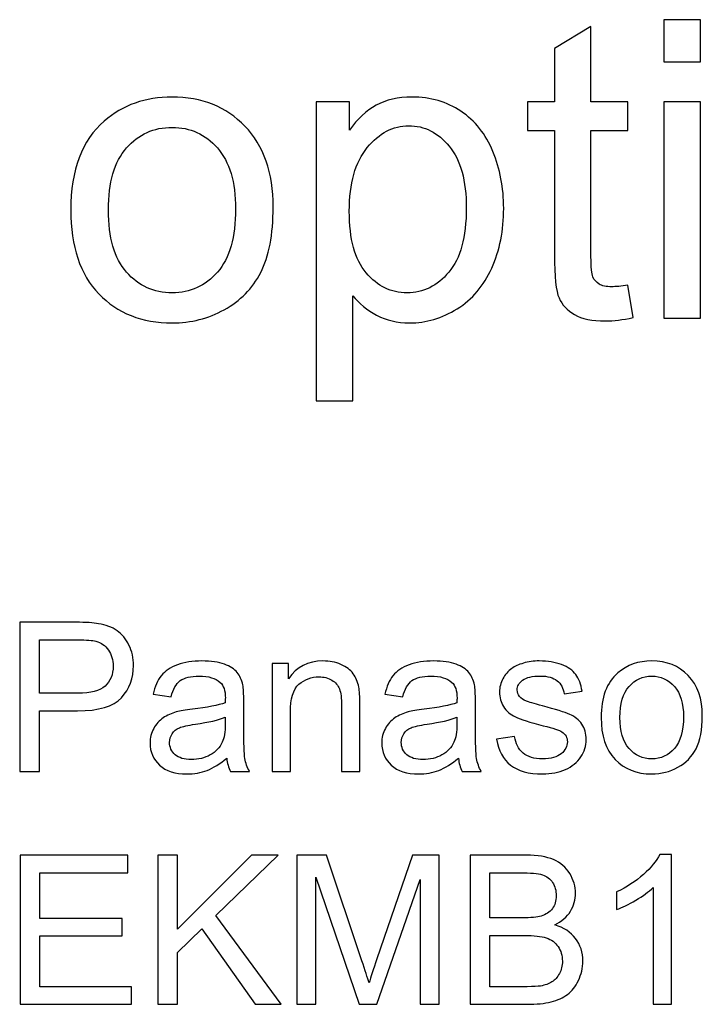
# Model space of a CAD drawing. Header units: inches. Extents: x -3.1 to 14.9, y -9.8 to 5.5.
# Tile 42 of 56: x 10.199 to 10.745, y 3.364 to 4.151. Entities that reach past the tile are written whole.
import ezdxf

# ---------------------------------------------------------------- set-up
doc = ezdxf.new("R2010")
doc.units = ezdxf.units.IN
doc.header["$MEASUREMENT"] = 0
doc.layers.add('Layer 1', color=7, linetype='Continuous')

msp = doc.modelspace()

# ---------------------------------------------------------------- linework, layer by layer
at = {"layer": 'Layer 1', "color": 250}
for points, knots in [([(10.71398, 4.11728), (10.71398, 4.11728), (10.71398, 4.151), (10.71398, 4.151), (10.71398, 4.151), (10.71398, 4.151), (10.74331, 4.151), (10.74331, 4.151), (10.74331, 4.151), (10.74331, 4.151), (10.74331, 4.11728), (10.74331, 4.11728), (10.74331, 4.11728), (10.74331, 4.11728), (10.71398, 4.11728), (10.71398, 4.11728)], [0, 0, 0, 0, 0.2, 0.2, 0.2, 0.2, 0.4, 0.4, 0.4, 0.4, 0.6, 0.6, 0.6, 0.6, 1, 1, 1, 1]), ([(10.6852, 3.93861), (10.6852, 3.93861), (10.68943, 3.91272), (10.68943, 3.91272), (10.68943, 3.91272), (10.6812, 3.911), (10.67381, 3.91011), (10.66731, 3.91011), (10.66731, 3.91011), (10.65665, 3.91011), (10.64843, 3.91178), (10.64254, 3.91517), (10.64254, 3.91517), (10.6367, 3.9185), (10.63259, 3.92294), (10.6302, 3.92844), (10.6302, 3.92844), (10.62781, 3.93389), (10.62659, 3.94544), (10.62659, 3.963), (10.62659, 3.963), (10.62659, 3.963), (10.62659, 4.06244), (10.62659, 4.06244), (10.62659, 4.06244), (10.62659, 4.06244), (10.60509, 4.06244), (10.60509, 4.06244), (10.60509, 4.06244), (10.60509, 4.06244), (10.60509, 4.08522), (10.60509, 4.08522), (10.60509, 4.08522), (10.60509, 4.08522), (10.62659, 4.08522), (10.62659, 4.08522), (10.62659, 4.08522), (10.62659, 4.08522), (10.62659, 4.12806), (10.62659, 4.12806), (10.62659, 4.12806), (10.62659, 4.12806), (10.65576, 4.14561), (10.65576, 4.14561), (10.65576, 4.14561), (10.65576, 4.14561), (10.65576, 4.08522), (10.65576, 4.08522), (10.65576, 4.08522), (10.65576, 4.08522), (10.6852, 4.08522), (10.6852, 4.08522), (10.6852, 4.08522), (10.6852, 4.08522), (10.6852, 4.06244), (10.6852, 4.06244), (10.6852, 4.06244), (10.6852, 4.06244), (10.65576, 4.06244), (10.65576, 4.06244), (10.65576, 4.06244), (10.65576, 4.06244), (10.65576, 3.96139), (10.65576, 3.96139), (10.65576, 3.96139), (10.65576, 3.953), (10.65626, 3.94767), (10.65726, 3.94528), (10.65726, 3.94528), (10.65831, 3.94289), (10.65998, 3.941), (10.66231, 3.93955), (10.66231, 3.93955), (10.66465, 3.93817), (10.66798, 3.93744), (10.67231, 3.93744), (10.67231, 3.93744), (10.67559, 3.93744), (10.67987, 3.93783), (10.6852, 3.93861)], [0, 0, 0, 0, 0.047619, 0.047619, 0.047619, 0.047619, 0.095238, 0.095238, 0.095238, 0.095238, 0.142857, 0.142857, 0.142857, 0.142857, 0.190476, 0.190476, 0.190476, 0.190476, 0.238095, 0.238095, 0.238095, 0.238095, 0.285714, 0.285714, 0.285714, 0.285714, 0.333333, 0.333333, 0.333333, 0.333333, 0.380952, 0.380952, 0.380952, 0.380952, 0.428571, 0.428571, 0.428571, 0.428571, 0.47619, 0.47619, 0.47619, 0.47619, 0.52381, 0.52381, 0.52381, 0.52381, 0.571429, 0.571429, 0.571429, 0.571429, 0.619048, 0.619048, 0.619048, 0.619048, 0.666667, 0.666667, 0.666667, 0.666667, 0.714286, 0.714286, 0.714286, 0.714286, 0.761905, 0.761905, 0.761905, 0.761905, 0.809524, 0.809524, 0.809524, 0.809524, 0.857143, 0.857143, 0.857143, 0.857143, 0.904762, 0.904762, 0.904762, 0.904762, 1, 1, 1, 1]), ([(10.23954, 3.99883), (10.23954, 4.03083), (10.24843, 4.05455), (10.26626, 4.06994), (10.26626, 4.06994), (10.28109, 4.08272), (10.2992, 4.08917), (10.32059, 4.08917), (10.32059, 4.08917), (10.34437, 4.08917), (10.36381, 4.08139), (10.37887, 4.06578), (10.37887, 4.06578), (10.39398, 4.05022), (10.40148, 4.02872), (10.40148, 4.00128), (10.40148, 4.00128), (10.40148, 3.979), (10.39815, 3.9615), (10.39148, 3.94878), (10.39148, 3.94878), (10.38481, 3.936), (10.37509, 3.92611), (10.36237, 3.91905), (10.36237, 3.91905), (10.34959, 3.912), (10.3357, 3.9085), (10.32059, 3.9085), (10.32059, 3.9085), (10.29643, 3.9085), (10.27687, 3.91622), (10.26193, 3.93178), (10.26193, 3.93178), (10.24698, 3.94728), (10.23954, 3.96961), (10.23954, 3.99883)], [0, 0, 0, 0, 0.1, 0.1, 0.1, 0.1, 0.2, 0.2, 0.2, 0.2, 0.3, 0.3, 0.3, 0.3, 0.4, 0.4, 0.4, 0.4, 0.5, 0.5, 0.5, 0.5, 0.6, 0.6, 0.6, 0.6, 0.7, 0.7, 0.7, 0.7, 0.8, 0.8, 0.8, 0.8, 1, 1, 1, 1]), ([(10.43587, 3.84616), (10.43587, 3.84616), (10.43587, 4.08522), (10.43587, 4.08522), (10.43587, 4.08522), (10.43587, 4.08522), (10.46254, 4.08522), (10.46254, 4.08522), (10.46254, 4.08522), (10.46254, 4.08522), (10.46254, 4.06278), (10.46254, 4.06278), (10.46254, 4.06278), (10.46881, 4.07155), (10.47593, 4.07817), (10.48387, 4.08256), (10.48387, 4.08256), (10.49176, 4.08694), (10.50137, 4.08917), (10.51265, 4.08917), (10.51265, 4.08917), (10.52743, 4.08917), (10.54043, 4.08533), (10.5517, 4.07778), (10.5517, 4.07778), (10.56304, 4.07017), (10.57154, 4.05944), (10.57726, 4.04561), (10.57726, 4.04561), (10.58304, 4.03178), (10.58593, 4.01661), (10.58593, 4.00011), (10.58593, 4.00011), (10.58593, 3.98244), (10.58276, 3.9665), (10.57637, 3.95233), (10.57637, 3.95233), (10.57004, 3.93817), (10.56081, 3.92733), (10.5487, 3.91978), (10.5487, 3.91978), (10.53659, 3.91228), (10.52387, 3.9085), (10.51054, 3.9085), (10.51054, 3.9085), (10.50076, 3.9085), (10.49204, 3.91055), (10.48426, 3.91467), (10.48426, 3.91467), (10.47648, 3.91878), (10.47015, 3.924), (10.46515, 3.93028), (10.46515, 3.93028), (10.46515, 3.93028), (10.46515, 3.84616), (10.46515, 3.84616), (10.46515, 3.84616), (10.46515, 3.84616), (10.43587, 3.84616), (10.43587, 3.84616)], [0, 0, 0, 0, 0.0625, 0.0625, 0.0625, 0.0625, 0.125, 0.125, 0.125, 0.125, 0.1875, 0.1875, 0.1875, 0.1875, 0.25, 0.25, 0.25, 0.25, 0.3125, 0.3125, 0.3125, 0.3125, 0.375, 0.375, 0.375, 0.375, 0.4375, 0.4375, 0.4375, 0.4375, 0.5, 0.5, 0.5, 0.5, 0.5625, 0.5625, 0.5625, 0.5625, 0.625, 0.625, 0.625, 0.625, 0.6875, 0.6875, 0.6875, 0.6875, 0.75, 0.75, 0.75, 0.75, 0.8125, 0.8125, 0.8125, 0.8125, 0.875, 0.875, 0.875, 0.875, 1, 1, 1, 1]), ([(10.71398, 3.91239), (10.71398, 3.91239), (10.71398, 4.08522), (10.71398, 4.08522), (10.71398, 4.08522), (10.71398, 4.08522), (10.74331, 4.08522), (10.74331, 4.08522), (10.74331, 4.08522), (10.74331, 4.08522), (10.74331, 3.91239), (10.74331, 3.91239), (10.74331, 3.91239), (10.74331, 3.91239), (10.71398, 3.91239), (10.71398, 3.91239)], [0, 0, 0, 0, 0.2, 0.2, 0.2, 0.2, 0.4, 0.4, 0.4, 0.4, 0.6, 0.6, 0.6, 0.6, 1, 1, 1, 1]), ([(10.26965, 3.99883), (10.26965, 3.97667), (10.27448, 3.96011), (10.28415, 3.94911), (10.28415, 3.94911), (10.29381, 3.93805), (10.30598, 3.93255), (10.32059, 3.93255), (10.32059, 3.93255), (10.33515, 3.93255), (10.34726, 3.93811), (10.35693, 3.94917), (10.35693, 3.94917), (10.36654, 3.96022), (10.37137, 3.97711), (10.37137, 3.99978), (10.37137, 3.99978), (10.37137, 4.02117), (10.36654, 4.03739), (10.35681, 4.04839), (10.35681, 4.04839), (10.34709, 4.05939), (10.33504, 4.06489), (10.32059, 4.06489), (10.32059, 4.06489), (10.30598, 4.06489), (10.29381, 4.05939), (10.28415, 4.04844), (10.28415, 4.04844), (10.27448, 4.0375), (10.26965, 4.02094), (10.26965, 3.99883)], [0, 0, 0, 0, 0.111111, 0.111111, 0.111111, 0.111111, 0.222222, 0.222222, 0.222222, 0.222222, 0.333333, 0.333333, 0.333333, 0.333333, 0.444444, 0.444444, 0.444444, 0.444444, 0.555556, 0.555556, 0.555556, 0.555556, 0.666667, 0.666667, 0.666667, 0.666667, 0.777778, 0.777778, 0.777778, 0.777778, 1, 1, 1, 1]), ([(10.46237, 3.99783), (10.46237, 3.97561), (10.46687, 3.95917), (10.47587, 3.9485), (10.47587, 3.9485), (10.48487, 3.93789), (10.49581, 3.93255), (10.50859, 3.93255), (10.50859, 3.93255), (10.52159, 3.93255), (10.53276, 3.93805), (10.54204, 3.94911), (10.54204, 3.94911), (10.55131, 3.96011), (10.55598, 3.97717), (10.55598, 4.00028), (10.55598, 4.00028), (10.55598, 4.02233), (10.55143, 4.03878), (10.54237, 4.04978), (10.54237, 4.04978), (10.53331, 4.06072), (10.52248, 4.06622), (10.50993, 4.06622), (10.50993, 4.06622), (10.49743, 4.06622), (10.48637, 4.06039), (10.47676, 4.04872), (10.47676, 4.04872), (10.46715, 4.03705), (10.46237, 4.02005), (10.46237, 3.99783)], [0, 0, 0, 0, 0.111111, 0.111111, 0.111111, 0.111111, 0.222222, 0.222222, 0.222222, 0.222222, 0.333333, 0.333333, 0.333333, 0.333333, 0.444444, 0.444444, 0.444444, 0.444444, 0.555556, 0.555556, 0.555556, 0.555556, 0.666667, 0.666667, 0.666667, 0.666667, 0.777778, 0.777778, 0.777778, 0.777778, 1, 1, 1, 1]), ([(10.19863, 3.54979), (10.19863, 3.54979), (10.19863, 3.66909), (10.19863, 3.66909), (10.19863, 3.66909), (10.19863, 3.66909), (10.24363, 3.66909), (10.24363, 3.66909), (10.24363, 3.66909), (10.25155, 3.66909), (10.25761, 3.6687), (10.26177, 3.66795), (10.26177, 3.66795), (10.26763, 3.66698), (10.27255, 3.66512), (10.27652, 3.66237), (10.27652, 3.66237), (10.28046, 3.65965), (10.28366, 3.65579), (10.28607, 3.65087), (10.28607, 3.65087), (10.28849, 3.64593), (10.28969, 3.64051), (10.28969, 3.63459), (10.28969, 3.63459), (10.28969, 3.62445), (10.28646, 3.61584), (10.28002, 3.60881), (10.28002, 3.60881), (10.27355, 3.60181), (10.26188, 3.59829), (10.24502, 3.59829), (10.24502, 3.59829), (10.24502, 3.59829), (10.21441, 3.59829), (10.21441, 3.59829), (10.21441, 3.59829), (10.21441, 3.59829), (10.21441, 3.54979), (10.21441, 3.54979), (10.21441, 3.54979), (10.21441, 3.54979), (10.19863, 3.54979), (10.19863, 3.54979)], [0, 0, 0, 0, 0.083333, 0.083333, 0.083333, 0.083333, 0.166667, 0.166667, 0.166667, 0.166667, 0.25, 0.25, 0.25, 0.25, 0.333333, 0.333333, 0.333333, 0.333333, 0.416667, 0.416667, 0.416667, 0.416667, 0.5, 0.5, 0.5, 0.5, 0.583333, 0.583333, 0.583333, 0.583333, 0.666667, 0.666667, 0.666667, 0.666667, 0.75, 0.75, 0.75, 0.75, 0.833333, 0.833333, 0.833333, 0.833333, 1, 1, 1, 1]), ([(10.21441, 3.61237), (10.21441, 3.61237), (10.24527, 3.61237), (10.24527, 3.61237), (10.24527, 3.61237), (10.25546, 3.61237), (10.26272, 3.61426), (10.26699, 3.61806), (10.26699, 3.61806), (10.27127, 3.62187), (10.27341, 3.6272), (10.27341, 3.63409), (10.27341, 3.63409), (10.27341, 3.63909), (10.27216, 3.64337), (10.26963, 3.64693), (10.26963, 3.64693), (10.26711, 3.65048), (10.2638, 3.65281), (10.25966, 3.65395), (10.25966, 3.65395), (10.25699, 3.65465), (10.25211, 3.65501), (10.24494, 3.65501), (10.24494, 3.65501), (10.24494, 3.65501), (10.21441, 3.65501), (10.21441, 3.65501), (10.21441, 3.65501), (10.21441, 3.65501), (10.21441, 3.61237), (10.21441, 3.61237)], [0, 0, 0, 0, 0.111111, 0.111111, 0.111111, 0.111111, 0.222222, 0.222222, 0.222222, 0.222222, 0.333333, 0.333333, 0.333333, 0.333333, 0.444444, 0.444444, 0.444444, 0.444444, 0.555556, 0.555556, 0.555556, 0.555556, 0.666667, 0.666667, 0.666667, 0.666667, 0.777778, 0.777778, 0.777778, 0.777778, 1, 1, 1, 1]), ([(10.36433, 3.56045), (10.35888, 3.55584), (10.35366, 3.55259), (10.34866, 3.55068), (10.34866, 3.55068), (10.34363, 3.54879), (10.33824, 3.54784), (10.33249, 3.54784), (10.33249, 3.54784), (10.32299, 3.54784), (10.31572, 3.55015), (10.3106, 3.55479), (10.3106, 3.55479), (10.30552, 3.55943), (10.30296, 3.56537), (10.30296, 3.57257), (10.30296, 3.57257), (10.30296, 3.57681), (10.30391, 3.58068), (10.30585, 3.58418), (10.30585, 3.58418), (10.30777, 3.58768), (10.3103, 3.59048), (10.31341, 3.59259), (10.31341, 3.59259), (10.31655, 3.5947), (10.32005, 3.59631), (10.32396, 3.5974), (10.32396, 3.5974), (10.32683, 3.59815), (10.33116, 3.5989), (10.33696, 3.59959), (10.33696, 3.59959), (10.3488, 3.60101), (10.35752, 3.60268), (10.3631, 3.60465), (10.3631, 3.60465), (10.36316, 3.60665), (10.36319, 3.60793), (10.36319, 3.60845), (10.36319, 3.60845), (10.36319, 3.61443), (10.3618, 3.61865), (10.35902, 3.62106), (10.35902, 3.62106), (10.3553, 3.6244), (10.34971, 3.62604), (10.34235, 3.62604), (10.34235, 3.62604), (10.33546, 3.62604), (10.33038, 3.62484), (10.32707, 3.62243), (10.32707, 3.62243), (10.3238, 3.62001), (10.32138, 3.61573), (10.3198, 3.60959), (10.3198, 3.60959), (10.3198, 3.60959), (10.30549, 3.61156), (10.30549, 3.61156), (10.30549, 3.61156), (10.3068, 3.61768), (10.30894, 3.62265), (10.31191, 3.6264), (10.31191, 3.6264), (10.31488, 3.63018), (10.31922, 3.63309), (10.32485, 3.63512), (10.32485, 3.63512), (10.33049, 3.63715), (10.33702, 3.63818), (10.34446, 3.63818), (10.34446, 3.63818), (10.35185, 3.63818), (10.35783, 3.63729), (10.36244, 3.63556), (10.36244, 3.63556), (10.36705, 3.63381), (10.37044, 3.63165), (10.37263, 3.62901), (10.37263, 3.62901), (10.3748, 3.62637), (10.3763, 3.62306), (10.37719, 3.61904), (10.37719, 3.61904), (10.37766, 3.61654), (10.37791, 3.61204), (10.37791, 3.60554), (10.37791, 3.60554), (10.37791, 3.60554), (10.37791, 3.58601), (10.37791, 3.58601), (10.37791, 3.58601), (10.37791, 3.57237), (10.37821, 3.56376), (10.37885, 3.56018), (10.37885, 3.56018), (10.37946, 3.55657), (10.38071, 3.55309), (10.38255, 3.54979), (10.38255, 3.54979), (10.38255, 3.54979), (10.36724, 3.54979), (10.36724, 3.54979), (10.36724, 3.54979), (10.36574, 3.55281), (10.36474, 3.55637), (10.36433, 3.56045)], [0, 0, 0, 0, 0.035714, 0.035714, 0.035714, 0.035714, 0.071429, 0.071429, 0.071429, 0.071429, 0.107143, 0.107143, 0.107143, 0.107143, 0.142857, 0.142857, 0.142857, 0.142857, 0.178571, 0.178571, 0.178571, 0.178571, 0.214286, 0.214286, 0.214286, 0.214286, 0.25, 0.25, 0.25, 0.25, 0.285714, 0.285714, 0.285714, 0.285714, 0.321429, 0.321429, 0.321429, 0.321429, 0.357143, 0.357143, 0.357143, 0.357143, 0.392857, 0.392857, 0.392857, 0.392857, 0.428571, 0.428571, 0.428571, 0.428571, 0.464286, 0.464286, 0.464286, 0.464286, 0.5, 0.5, 0.5, 0.5, 0.535714, 0.535714, 0.535714, 0.535714, 0.571429, 0.571429, 0.571429, 0.571429, 0.607143, 0.607143, 0.607143, 0.607143, 0.642857, 0.642857, 0.642857, 0.642857, 0.678571, 0.678571, 0.678571, 0.678571, 0.714286, 0.714286, 0.714286, 0.714286, 0.75, 0.75, 0.75, 0.75, 0.785714, 0.785714, 0.785714, 0.785714, 0.821429, 0.821429, 0.821429, 0.821429, 0.857143, 0.857143, 0.857143, 0.857143, 0.892857, 0.892857, 0.892857, 0.892857, 0.928571, 0.928571, 0.928571, 0.928571, 1, 1, 1, 1]), ([(10.40063, 3.54979), (10.40063, 3.54979), (10.40063, 3.6362), (10.40063, 3.6362), (10.40063, 3.6362), (10.40063, 3.6362), (10.4138, 3.6362), (10.4138, 3.6362), (10.4138, 3.6362), (10.4138, 3.6362), (10.4138, 3.62393), (10.4138, 3.62393), (10.4138, 3.62393), (10.42016, 3.63343), (10.42932, 3.63818), (10.4413, 3.63818), (10.4413, 3.63818), (10.44652, 3.63818), (10.4513, 3.63723), (10.45566, 3.63537), (10.45566, 3.63537), (10.46005, 3.63348), (10.4633, 3.63104), (10.46546, 3.62798), (10.46546, 3.62798), (10.46766, 3.62495), (10.46916, 3.62134), (10.47005, 3.61718), (10.47005, 3.61718), (10.47057, 3.61445), (10.47085, 3.6097), (10.47085, 3.60293), (10.47085, 3.60293), (10.47085, 3.60293), (10.47085, 3.54979), (10.47085, 3.54979), (10.47085, 3.54979), (10.47085, 3.54979), (10.45619, 3.54979), (10.45619, 3.54979), (10.45619, 3.54979), (10.45619, 3.54979), (10.45619, 3.60237), (10.45619, 3.60237), (10.45619, 3.60237), (10.45619, 3.60831), (10.45563, 3.61279), (10.45449, 3.61576), (10.45449, 3.61576), (10.45335, 3.6187), (10.45132, 3.62106), (10.44843, 3.62281), (10.44843, 3.62281), (10.44552, 3.62459), (10.44213, 3.62548), (10.43821, 3.62548), (10.43821, 3.62548), (10.43196, 3.62548), (10.4266, 3.62348), (10.42205, 3.61954), (10.42205, 3.61954), (10.41752, 3.61556), (10.41527, 3.60806), (10.41527, 3.59698), (10.41527, 3.59698), (10.41527, 3.59698), (10.41527, 3.54979), (10.41527, 3.54979), (10.41527, 3.54979), (10.41527, 3.54979), (10.40063, 3.54979), (10.40063, 3.54979)], [0, 0, 0, 0, 0.052632, 0.052632, 0.052632, 0.052632, 0.105263, 0.105263, 0.105263, 0.105263, 0.157895, 0.157895, 0.157895, 0.157895, 0.210526, 0.210526, 0.210526, 0.210526, 0.263158, 0.263158, 0.263158, 0.263158, 0.315789, 0.315789, 0.315789, 0.315789, 0.368421, 0.368421, 0.368421, 0.368421, 0.421053, 0.421053, 0.421053, 0.421053, 0.473684, 0.473684, 0.473684, 0.473684, 0.526316, 0.526316, 0.526316, 0.526316, 0.578947, 0.578947, 0.578947, 0.578947, 0.631579, 0.631579, 0.631579, 0.631579, 0.684211, 0.684211, 0.684211, 0.684211, 0.736842, 0.736842, 0.736842, 0.736842, 0.789474, 0.789474, 0.789474, 0.789474, 0.842105, 0.842105, 0.842105, 0.842105, 0.894737, 0.894737, 0.894737, 0.894737, 1, 1, 1, 1]), ([(10.54971, 3.56045), (10.54427, 3.55584), (10.53904, 3.55259), (10.53404, 3.55068), (10.53404, 3.55068), (10.52902, 3.54879), (10.52363, 3.54784), (10.51788, 3.54784), (10.51788, 3.54784), (10.50838, 3.54784), (10.5011, 3.55015), (10.49599, 3.55479), (10.49599, 3.55479), (10.49091, 3.55943), (10.48835, 3.56537), (10.48835, 3.57257), (10.48835, 3.57257), (10.48835, 3.57681), (10.4893, 3.58068), (10.49124, 3.58418), (10.49124, 3.58418), (10.49316, 3.58768), (10.49569, 3.59048), (10.4988, 3.59259), (10.4988, 3.59259), (10.50193, 3.5947), (10.50543, 3.59631), (10.50935, 3.5974), (10.50935, 3.5974), (10.51221, 3.59815), (10.51654, 3.5989), (10.52235, 3.59959), (10.52235, 3.59959), (10.53419, 3.60101), (10.54291, 3.60268), (10.54849, 3.60465), (10.54849, 3.60465), (10.54854, 3.60665), (10.54857, 3.60793), (10.54857, 3.60845), (10.54857, 3.60845), (10.54857, 3.61443), (10.54719, 3.61865), (10.54441, 3.62106), (10.54441, 3.62106), (10.54069, 3.6244), (10.5351, 3.62604), (10.52774, 3.62604), (10.52774, 3.62604), (10.52085, 3.62604), (10.51577, 3.62484), (10.51246, 3.62243), (10.51246, 3.62243), (10.50919, 3.62001), (10.50677, 3.61573), (10.50519, 3.60959), (10.50519, 3.60959), (10.50519, 3.60959), (10.49088, 3.61156), (10.49088, 3.61156), (10.49088, 3.61156), (10.49219, 3.61768), (10.49432, 3.62265), (10.4973, 3.6264), (10.4973, 3.6264), (10.50027, 3.63018), (10.5046, 3.63309), (10.51024, 3.63512), (10.51024, 3.63512), (10.51588, 3.63715), (10.52241, 3.63818), (10.52985, 3.63818), (10.52985, 3.63818), (10.53724, 3.63818), (10.54321, 3.63729), (10.54782, 3.63556), (10.54782, 3.63556), (10.55243, 3.63381), (10.55582, 3.63165), (10.55802, 3.62901), (10.55802, 3.62901), (10.56019, 3.62637), (10.56169, 3.62306), (10.56257, 3.61904), (10.56257, 3.61904), (10.56304, 3.61654), (10.5633, 3.61204), (10.5633, 3.60554), (10.5633, 3.60554), (10.5633, 3.60554), (10.5633, 3.58601), (10.5633, 3.58601), (10.5633, 3.58601), (10.5633, 3.57237), (10.5636, 3.56376), (10.56424, 3.56018), (10.56424, 3.56018), (10.56485, 3.55657), (10.5661, 3.55309), (10.56793, 3.54979), (10.56793, 3.54979), (10.56793, 3.54979), (10.55263, 3.54979), (10.55263, 3.54979), (10.55263, 3.54979), (10.55113, 3.55281), (10.55013, 3.55637), (10.54971, 3.56045)], [0, 0, 0, 0, 0.035714, 0.035714, 0.035714, 0.035714, 0.071429, 0.071429, 0.071429, 0.071429, 0.107143, 0.107143, 0.107143, 0.107143, 0.142857, 0.142857, 0.142857, 0.142857, 0.178571, 0.178571, 0.178571, 0.178571, 0.214286, 0.214286, 0.214286, 0.214286, 0.25, 0.25, 0.25, 0.25, 0.285714, 0.285714, 0.285714, 0.285714, 0.321429, 0.321429, 0.321429, 0.321429, 0.357143, 0.357143, 0.357143, 0.357143, 0.392857, 0.392857, 0.392857, 0.392857, 0.428571, 0.428571, 0.428571, 0.428571, 0.464286, 0.464286, 0.464286, 0.464286, 0.5, 0.5, 0.5, 0.5, 0.535714, 0.535714, 0.535714, 0.535714, 0.571429, 0.571429, 0.571429, 0.571429, 0.607143, 0.607143, 0.607143, 0.607143, 0.642857, 0.642857, 0.642857, 0.642857, 0.678571, 0.678571, 0.678571, 0.678571, 0.714286, 0.714286, 0.714286, 0.714286, 0.75, 0.75, 0.75, 0.75, 0.785714, 0.785714, 0.785714, 0.785714, 0.821429, 0.821429, 0.821429, 0.821429, 0.857143, 0.857143, 0.857143, 0.857143, 0.892857, 0.892857, 0.892857, 0.892857, 0.928571, 0.928571, 0.928571, 0.928571, 1, 1, 1, 1]), ([(10.58015, 3.57559), (10.58015, 3.57559), (10.59463, 3.57787), (10.59463, 3.57787), (10.59463, 3.57787), (10.59543, 3.57207), (10.59771, 3.56762), (10.60143, 3.56451), (10.60143, 3.56451), (10.60513, 3.56143), (10.61032, 3.55987), (10.61702, 3.55987), (10.61702, 3.55987), (10.62374, 3.55987), (10.62874, 3.56126), (10.63199, 3.56398), (10.63199, 3.56398), (10.63524, 3.56673), (10.63688, 3.56995), (10.63688, 3.57362), (10.63688, 3.57362), (10.63688, 3.57695), (10.63543, 3.57954), (10.63254, 3.58145), (10.63254, 3.58145), (10.63054, 3.58276), (10.62554, 3.5844), (10.61757, 3.5864), (10.61757, 3.5864), (10.60685, 3.58912), (10.59938, 3.59145), (10.59524, 3.59345), (10.59524, 3.59345), (10.5911, 3.59543), (10.58793, 3.59818), (10.5858, 3.60168), (10.5858, 3.60168), (10.58365, 3.60518), (10.58257, 3.60904), (10.58257, 3.61326), (10.58257, 3.61326), (10.58257, 3.61712), (10.58346, 3.62068), (10.58524, 3.62395), (10.58524, 3.62395), (10.58699, 3.62726), (10.58941, 3.62998), (10.59243, 3.63215), (10.59243, 3.63215), (10.59471, 3.63381), (10.59782, 3.63526), (10.60174, 3.63643), (10.60174, 3.63643), (10.60568, 3.63759), (10.60991, 3.63818), (10.61441, 3.63818), (10.61441, 3.63818), (10.62118, 3.63818), (10.62713, 3.63718), (10.63226, 3.63523), (10.63226, 3.63523), (10.63741, 3.63329), (10.64118, 3.63065), (10.64363, 3.62731), (10.64363, 3.62731), (10.64607, 3.62395), (10.64774, 3.61951), (10.64865, 3.61393), (10.64865, 3.61393), (10.64865, 3.61393), (10.63435, 3.61195), (10.63435, 3.61195), (10.63435, 3.61195), (10.63368, 3.6164), (10.63179, 3.61987), (10.62868, 3.62237), (10.62868, 3.62237), (10.62557, 3.62487), (10.62115, 3.62612), (10.61546, 3.62612), (10.61546, 3.62612), (10.60874, 3.62612), (10.60393, 3.62501), (10.60107, 3.62279), (10.60107, 3.62279), (10.59818, 3.62056), (10.59674, 3.61795), (10.59674, 3.61498), (10.59674, 3.61498), (10.59674, 3.61306), (10.59735, 3.61137), (10.59854, 3.60984), (10.59854, 3.60984), (10.59974, 3.60826), (10.6016, 3.60698), (10.60415, 3.60593), (10.60415, 3.60593), (10.60563, 3.6054), (10.60993, 3.60415), (10.6171, 3.6022), (10.6171, 3.6022), (10.62746, 3.59943), (10.63468, 3.59718), (10.63876, 3.5954), (10.63876, 3.5954), (10.64288, 3.59365), (10.6461, 3.59106), (10.64843, 3.5877), (10.64843, 3.5877), (10.65076, 3.58434), (10.65193, 3.58018), (10.65193, 3.57518), (10.65193, 3.57518), (10.65193, 3.57029), (10.65049, 3.5657), (10.64765, 3.56137), (10.64765, 3.56137), (10.64479, 3.55707), (10.64068, 3.55373), (10.63532, 3.55137), (10.63532, 3.55137), (10.62996, 3.54901), (10.62388, 3.54784), (10.6171, 3.54784), (10.6171, 3.54784), (10.60585, 3.54784), (10.5973, 3.55018), (10.59141, 3.55484), (10.59141, 3.55484), (10.58552, 3.55951), (10.58176, 3.56643), (10.58015, 3.57559)], [0, 0, 0, 0, 0.029412, 0.029412, 0.029412, 0.029412, 0.058824, 0.058824, 0.058824, 0.058824, 0.088235, 0.088235, 0.088235, 0.088235, 0.117647, 0.117647, 0.117647, 0.117647, 0.147059, 0.147059, 0.147059, 0.147059, 0.176471, 0.176471, 0.176471, 0.176471, 0.205882, 0.205882, 0.205882, 0.205882, 0.235294, 0.235294, 0.235294, 0.235294, 0.264706, 0.264706, 0.264706, 0.264706, 0.294118, 0.294118, 0.294118, 0.294118, 0.323529, 0.323529, 0.323529, 0.323529, 0.352941, 0.352941, 0.352941, 0.352941, 0.382353, 0.382353, 0.382353, 0.382353, 0.411765, 0.411765, 0.411765, 0.411765, 0.441176, 0.441176, 0.441176, 0.441176, 0.470588, 0.470588, 0.470588, 0.470588, 0.5, 0.5, 0.5, 0.5, 0.529412, 0.529412, 0.529412, 0.529412, 0.558824, 0.558824, 0.558824, 0.558824, 0.588235, 0.588235, 0.588235, 0.588235, 0.617647, 0.617647, 0.617647, 0.617647, 0.647059, 0.647059, 0.647059, 0.647059, 0.676471, 0.676471, 0.676471, 0.676471, 0.705882, 0.705882, 0.705882, 0.705882, 0.735294, 0.735294, 0.735294, 0.735294, 0.764706, 0.764706, 0.764706, 0.764706, 0.794118, 0.794118, 0.794118, 0.794118, 0.823529, 0.823529, 0.823529, 0.823529, 0.852941, 0.852941, 0.852941, 0.852941, 0.882353, 0.882353, 0.882353, 0.882353, 0.911765, 0.911765, 0.911765, 0.911765, 0.941176, 0.941176, 0.941176, 0.941176, 1, 1, 1, 1]), ([(10.66388, 3.59301), (10.66388, 3.60901), (10.66832, 3.62087), (10.67724, 3.62856), (10.67724, 3.62856), (10.68466, 3.63495), (10.69371, 3.63818), (10.70441, 3.63818), (10.70441, 3.63818), (10.7163, 3.63818), (10.72602, 3.63429), (10.73354, 3.62648), (10.73354, 3.62648), (10.7411, 3.6187), (10.74485, 3.60795), (10.74485, 3.59423), (10.74485, 3.59423), (10.74485, 3.58309), (10.74318, 3.57434), (10.73985, 3.56798), (10.73985, 3.56798), (10.73652, 3.56159), (10.73165, 3.55665), (10.7253, 3.55312), (10.7253, 3.55312), (10.71891, 3.54959), (10.71196, 3.54784), (10.70441, 3.54784), (10.70441, 3.54784), (10.69232, 3.54784), (10.68254, 3.5517), (10.67507, 3.55948), (10.67507, 3.55948), (10.6676, 3.56723), (10.66388, 3.5784), (10.66388, 3.59301)], [0, 0, 0, 0, 0.1, 0.1, 0.1, 0.1, 0.2, 0.2, 0.2, 0.2, 0.3, 0.3, 0.3, 0.3, 0.4, 0.4, 0.4, 0.4, 0.5, 0.5, 0.5, 0.5, 0.6, 0.6, 0.6, 0.6, 0.7, 0.7, 0.7, 0.7, 0.8, 0.8, 0.8, 0.8, 1, 1, 1, 1]), ([(10.67893, 3.59301), (10.67893, 3.58193), (10.68135, 3.57365), (10.68619, 3.56815), (10.68619, 3.56815), (10.69102, 3.56262), (10.6971, 3.55987), (10.70441, 3.55987), (10.70441, 3.55987), (10.71169, 3.55987), (10.71774, 3.56265), (10.72257, 3.56818), (10.72257, 3.56818), (10.72738, 3.5737), (10.7298, 3.58215), (10.7298, 3.59348), (10.7298, 3.59348), (10.7298, 3.60418), (10.72738, 3.61229), (10.72252, 3.61779), (10.72252, 3.61779), (10.71765, 3.62329), (10.71163, 3.62604), (10.70441, 3.62604), (10.70441, 3.62604), (10.6971, 3.62604), (10.69102, 3.62329), (10.68619, 3.61781), (10.68619, 3.61781), (10.68135, 3.61234), (10.67893, 3.60406), (10.67893, 3.59301)], [0, 0, 0, 0, 0.111111, 0.111111, 0.111111, 0.111111, 0.222222, 0.222222, 0.222222, 0.222222, 0.333333, 0.333333, 0.333333, 0.333333, 0.444444, 0.444444, 0.444444, 0.444444, 0.555556, 0.555556, 0.555556, 0.555556, 0.666667, 0.666667, 0.666667, 0.666667, 0.777778, 0.777778, 0.777778, 0.777778, 1, 1, 1, 1]), ([(10.3631, 3.59318), (10.35777, 3.59098), (10.3498, 3.58915), (10.33919, 3.58762), (10.33919, 3.58762), (10.33316, 3.58676), (10.32888, 3.58579), (10.32641, 3.5847), (10.32641, 3.5847), (10.32391, 3.58362), (10.32196, 3.58204), (10.32063, 3.57993), (10.32063, 3.57993), (10.31927, 3.57784), (10.31857, 3.57554), (10.31857, 3.57298), (10.31857, 3.57298), (10.31857, 3.56907), (10.32007, 3.56581), (10.32302, 3.5632), (10.32302, 3.5632), (10.32596, 3.56062), (10.3303, 3.55931), (10.33599, 3.55931), (10.33599, 3.55931), (10.34163, 3.55931), (10.34666, 3.56054), (10.35105, 3.56301), (10.35105, 3.56301), (10.35544, 3.56548), (10.35869, 3.56887), (10.36074, 3.57315), (10.36074, 3.57315), (10.36233, 3.57645), (10.3631, 3.58134), (10.3631, 3.58779), (10.3631, 3.58779), (10.3631, 3.58779), (10.3631, 3.59318), (10.3631, 3.59318)], [0, 0, 0, 0, 0.090909, 0.090909, 0.090909, 0.090909, 0.181818, 0.181818, 0.181818, 0.181818, 0.272727, 0.272727, 0.272727, 0.272727, 0.363636, 0.363636, 0.363636, 0.363636, 0.454545, 0.454545, 0.454545, 0.454545, 0.545455, 0.545455, 0.545455, 0.545455, 0.636364, 0.636364, 0.636364, 0.636364, 0.727273, 0.727273, 0.727273, 0.727273, 0.818182, 0.818182, 0.818182, 0.818182, 1, 1, 1, 1]), ([(10.54849, 3.59318), (10.54316, 3.59098), (10.53519, 3.58915), (10.52457, 3.58762), (10.52457, 3.58762), (10.51854, 3.58676), (10.51427, 3.58579), (10.5118, 3.5847), (10.5118, 3.5847), (10.5093, 3.58362), (10.50735, 3.58204), (10.50602, 3.57993), (10.50602, 3.57993), (10.50466, 3.57784), (10.50396, 3.57554), (10.50396, 3.57298), (10.50396, 3.57298), (10.50396, 3.56907), (10.50546, 3.56581), (10.50841, 3.5632), (10.50841, 3.5632), (10.51135, 3.56062), (10.51569, 3.55931), (10.52138, 3.55931), (10.52138, 3.55931), (10.52702, 3.55931), (10.53204, 3.56054), (10.53643, 3.56301), (10.53643, 3.56301), (10.54082, 3.56548), (10.54407, 3.56887), (10.54613, 3.57315), (10.54613, 3.57315), (10.54771, 3.57645), (10.54849, 3.58134), (10.54849, 3.58779), (10.54849, 3.58779), (10.54849, 3.58779), (10.54849, 3.59318), (10.54849, 3.59318)], [0, 0, 0, 0, 0.090909, 0.090909, 0.090909, 0.090909, 0.181818, 0.181818, 0.181818, 0.181818, 0.272727, 0.272727, 0.272727, 0.272727, 0.363636, 0.363636, 0.363636, 0.363636, 0.454545, 0.454545, 0.454545, 0.454545, 0.545455, 0.545455, 0.545455, 0.545455, 0.636364, 0.636364, 0.636364, 0.636364, 0.727273, 0.727273, 0.727273, 0.727273, 0.818182, 0.818182, 0.818182, 0.818182, 1, 1, 1, 1]), ([(10.19896, 3.36359), (10.19896, 3.36359), (10.19896, 3.4829), (10.19896, 3.4829), (10.19896, 3.4829), (10.19896, 3.4829), (10.28522, 3.4829), (10.28522, 3.4829), (10.28522, 3.4829), (10.28522, 3.4829), (10.28522, 3.46881), (10.28522, 3.46881), (10.28522, 3.46881), (10.28522, 3.46881), (10.21474, 3.46881), (10.21474, 3.46881), (10.21474, 3.46881), (10.21474, 3.46881), (10.21474, 3.43229), (10.21474, 3.43229), (10.21474, 3.43229), (10.21474, 3.43229), (10.28074, 3.43229), (10.28074, 3.43229), (10.28074, 3.43229), (10.28074, 3.43229), (10.28074, 3.41829), (10.28074, 3.41829), (10.28074, 3.41829), (10.28074, 3.41829), (10.21474, 3.41829), (10.21474, 3.41829), (10.21474, 3.41829), (10.21474, 3.41829), (10.21474, 3.37768), (10.21474, 3.37768), (10.21474, 3.37768), (10.21474, 3.37768), (10.28799, 3.37768), (10.28799, 3.37768), (10.28799, 3.37768), (10.28799, 3.37768), (10.28799, 3.36359), (10.28799, 3.36359), (10.28799, 3.36359), (10.28799, 3.36359), (10.19896, 3.36359), (10.19896, 3.36359)], [0, 0, 0, 0, 0.076923, 0.076923, 0.076923, 0.076923, 0.153846, 0.153846, 0.153846, 0.153846, 0.230769, 0.230769, 0.230769, 0.230769, 0.307692, 0.307692, 0.307692, 0.307692, 0.384615, 0.384615, 0.384615, 0.384615, 0.461538, 0.461538, 0.461538, 0.461538, 0.538462, 0.538462, 0.538462, 0.538462, 0.615385, 0.615385, 0.615385, 0.615385, 0.692308, 0.692308, 0.692308, 0.692308, 0.769231, 0.769231, 0.769231, 0.769231, 0.846154, 0.846154, 0.846154, 0.846154, 1, 1, 1, 1]), ([(10.30913, 3.36359), (10.30913, 3.36359), (10.30913, 3.4829), (10.30913, 3.4829), (10.30913, 3.4829), (10.30913, 3.4829), (10.32494, 3.4829), (10.32494, 3.4829), (10.32494, 3.4829), (10.32494, 3.4829), (10.32494, 3.42373), (10.32494, 3.42373), (10.32494, 3.42373), (10.32494, 3.42373), (10.38419, 3.4829), (10.38419, 3.4829), (10.38419, 3.4829), (10.38419, 3.4829), (10.40557, 3.4829), (10.40557, 3.4829), (10.40557, 3.4829), (10.40557, 3.4829), (10.35552, 3.43457), (10.35552, 3.43457), (10.35552, 3.43457), (10.35552, 3.43457), (10.40777, 3.36359), (10.40777, 3.36359), (10.40777, 3.36359), (10.40777, 3.36359), (10.38694, 3.36359), (10.38694, 3.36359), (10.38694, 3.36359), (10.38694, 3.36359), (10.34446, 3.42398), (10.34446, 3.42398), (10.34446, 3.42398), (10.34446, 3.42398), (10.32494, 3.40493), (10.32494, 3.40493), (10.32494, 3.40493), (10.32494, 3.40493), (10.32494, 3.36359), (10.32494, 3.36359), (10.32494, 3.36359), (10.32494, 3.36359), (10.30913, 3.36359), (10.30913, 3.36359)], [0, 0, 0, 0, 0.076923, 0.076923, 0.076923, 0.076923, 0.153846, 0.153846, 0.153846, 0.153846, 0.230769, 0.230769, 0.230769, 0.230769, 0.307692, 0.307692, 0.307692, 0.307692, 0.384615, 0.384615, 0.384615, 0.384615, 0.461538, 0.461538, 0.461538, 0.461538, 0.538462, 0.538462, 0.538462, 0.538462, 0.615385, 0.615385, 0.615385, 0.615385, 0.692308, 0.692308, 0.692308, 0.692308, 0.769231, 0.769231, 0.769231, 0.769231, 0.846154, 0.846154, 0.846154, 0.846154, 1, 1, 1, 1]), ([(10.42046, 3.36359), (10.42046, 3.36359), (10.42046, 3.4829), (10.42046, 3.4829), (10.42046, 3.4829), (10.42046, 3.4829), (10.44424, 3.4829), (10.44424, 3.4829), (10.44424, 3.4829), (10.44424, 3.4829), (10.47246, 3.39843), (10.47246, 3.39843), (10.47246, 3.39843), (10.47507, 3.39057), (10.47699, 3.38468), (10.47816, 3.38076), (10.47816, 3.38076), (10.47952, 3.38509), (10.48163, 3.39148), (10.48452, 3.3999), (10.48452, 3.3999), (10.48452, 3.3999), (10.51307, 3.4829), (10.51307, 3.4829), (10.51307, 3.4829), (10.51307, 3.4829), (10.53432, 3.4829), (10.53432, 3.4829), (10.53432, 3.4829), (10.53432, 3.4829), (10.53432, 3.36359), (10.53432, 3.36359), (10.53432, 3.36359), (10.53432, 3.36359), (10.5191, 3.36359), (10.5191, 3.36359), (10.5191, 3.36359), (10.5191, 3.36359), (10.5191, 3.46346), (10.5191, 3.46346), (10.5191, 3.46346), (10.5191, 3.46346), (10.48444, 3.36359), (10.48444, 3.36359), (10.48444, 3.36359), (10.48444, 3.36359), (10.47019, 3.36359), (10.47019, 3.36359), (10.47019, 3.36359), (10.47019, 3.36359), (10.43569, 3.46515), (10.43569, 3.46515), (10.43569, 3.46515), (10.43569, 3.46515), (10.43569, 3.36359), (10.43569, 3.36359), (10.43569, 3.36359), (10.43569, 3.36359), (10.42046, 3.36359), (10.42046, 3.36359)], [0, 0, 0, 0, 0.0625, 0.0625, 0.0625, 0.0625, 0.125, 0.125, 0.125, 0.125, 0.1875, 0.1875, 0.1875, 0.1875, 0.25, 0.25, 0.25, 0.25, 0.3125, 0.3125, 0.3125, 0.3125, 0.375, 0.375, 0.375, 0.375, 0.4375, 0.4375, 0.4375, 0.4375, 0.5, 0.5, 0.5, 0.5, 0.5625, 0.5625, 0.5625, 0.5625, 0.625, 0.625, 0.625, 0.625, 0.6875, 0.6875, 0.6875, 0.6875, 0.75, 0.75, 0.75, 0.75, 0.8125, 0.8125, 0.8125, 0.8125, 0.875, 0.875, 0.875, 0.875, 1, 1, 1, 1]), ([(10.55913, 3.36359), (10.55913, 3.36359), (10.55913, 3.4829), (10.55913, 3.4829), (10.55913, 3.4829), (10.55913, 3.4829), (10.60391, 3.4829), (10.60391, 3.4829), (10.60391, 3.4829), (10.61302, 3.4829), (10.62032, 3.48168), (10.62582, 3.47929), (10.62582, 3.47929), (10.63135, 3.47687), (10.63565, 3.47315), (10.63876, 3.46812), (10.63876, 3.46812), (10.64188, 3.46312), (10.64346, 3.45787), (10.64346, 3.45237), (10.64346, 3.45237), (10.64346, 3.44729), (10.64207, 3.44248), (10.6393, 3.43798), (10.6393, 3.43798), (10.63654, 3.43348), (10.63235, 3.42984), (10.62677, 3.42707), (10.62677, 3.42707), (10.63399, 3.42496), (10.63952, 3.42134), (10.64341, 3.41626), (10.64341, 3.41626), (10.6473, 3.41115), (10.64924, 3.40512), (10.64924, 3.39818), (10.64924, 3.39818), (10.64924, 3.39259), (10.64804, 3.3874), (10.64568, 3.38259), (10.64568, 3.38259), (10.64332, 3.37779), (10.64041, 3.37409), (10.63693, 3.37148), (10.63693, 3.37148), (10.63346, 3.36887), (10.6291, 3.36693), (10.62388, 3.36559), (10.62388, 3.36559), (10.61865, 3.36426), (10.61224, 3.36359), (10.60463, 3.36359), (10.60463, 3.36359), (10.60463, 3.36359), (10.55913, 3.36359), (10.55913, 3.36359)], [0, 0, 0, 0, 0.066667, 0.066667, 0.066667, 0.066667, 0.133333, 0.133333, 0.133333, 0.133333, 0.2, 0.2, 0.2, 0.2, 0.266667, 0.266667, 0.266667, 0.266667, 0.333333, 0.333333, 0.333333, 0.333333, 0.4, 0.4, 0.4, 0.4, 0.466667, 0.466667, 0.466667, 0.466667, 0.533333, 0.533333, 0.533333, 0.533333, 0.6, 0.6, 0.6, 0.6, 0.666667, 0.666667, 0.666667, 0.666667, 0.733333, 0.733333, 0.733333, 0.733333, 0.8, 0.8, 0.8, 0.8, 0.866667, 0.866667, 0.866667, 0.866667, 1, 1, 1, 1]), ([(10.72018, 3.36359), (10.72018, 3.36359), (10.70554, 3.36359), (10.70554, 3.36359), (10.70554, 3.36359), (10.70554, 3.36359), (10.70554, 3.45693), (10.70554, 3.45693), (10.70554, 3.45693), (10.70202, 3.45357), (10.69741, 3.4502), (10.69168, 3.44684), (10.69168, 3.44684), (10.68593, 3.44348), (10.68079, 3.44096), (10.67624, 3.43929), (10.67624, 3.43929), (10.67624, 3.43929), (10.67624, 3.45343), (10.67624, 3.45343), (10.67624, 3.45343), (10.68443, 3.45729), (10.6916, 3.46196), (10.69774, 3.46743), (10.69774, 3.46743), (10.70385, 3.47293), (10.70821, 3.47823), (10.71076, 3.4834), (10.71076, 3.4834), (10.71076, 3.4834), (10.72018, 3.4834), (10.72018, 3.4834), (10.72018, 3.4834), (10.72018, 3.4834), (10.72018, 3.36359), (10.72018, 3.36359)], [0, 0, 0, 0, 0.1, 0.1, 0.1, 0.1, 0.2, 0.2, 0.2, 0.2, 0.3, 0.3, 0.3, 0.3, 0.4, 0.4, 0.4, 0.4, 0.5, 0.5, 0.5, 0.5, 0.6, 0.6, 0.6, 0.6, 0.7, 0.7, 0.7, 0.7, 0.8, 0.8, 0.8, 0.8, 1, 1, 1, 1]), ([(10.57493, 3.43276), (10.57493, 3.43276), (10.60074, 3.43276), (10.60074, 3.43276), (10.60074, 3.43276), (10.60771, 3.43276), (10.61274, 3.43323), (10.6158, 3.43415), (10.6158, 3.43415), (10.6198, 3.43534), (10.62282, 3.43731), (10.62485, 3.44009), (10.62485, 3.44009), (10.62688, 3.44287), (10.62791, 3.44634), (10.62791, 3.45051), (10.62791, 3.45051), (10.62791, 3.45446), (10.62696, 3.45796), (10.62507, 3.46096), (10.62507, 3.46096), (10.62315, 3.46398), (10.62043, 3.46604), (10.61693, 3.46715), (10.61693, 3.46715), (10.61341, 3.46826), (10.60735, 3.46881), (10.59877, 3.46881), (10.59877, 3.46881), (10.59877, 3.46881), (10.57493, 3.46881), (10.57493, 3.46881), (10.57493, 3.46881), (10.57493, 3.46881), (10.57493, 3.43276), (10.57493, 3.43276)], [0, 0, 0, 0, 0.1, 0.1, 0.1, 0.1, 0.2, 0.2, 0.2, 0.2, 0.3, 0.3, 0.3, 0.3, 0.4, 0.4, 0.4, 0.4, 0.5, 0.5, 0.5, 0.5, 0.6, 0.6, 0.6, 0.6, 0.7, 0.7, 0.7, 0.7, 0.8, 0.8, 0.8, 0.8, 1, 1, 1, 1]), ([(10.57493, 3.37768), (10.57493, 3.37768), (10.60463, 3.37768), (10.60463, 3.37768), (10.60463, 3.37768), (10.60974, 3.37768), (10.61332, 3.37787), (10.61538, 3.37823), (10.61538, 3.37823), (10.61902, 3.3789), (10.62204, 3.37998), (10.62449, 3.38151), (10.62449, 3.38151), (10.62693, 3.38301), (10.62893, 3.38523), (10.63052, 3.38812), (10.63052, 3.38812), (10.63207, 3.39104), (10.63288, 3.39437), (10.63288, 3.39818), (10.63288, 3.39818), (10.63288, 3.40262), (10.63174, 3.40648), (10.62946, 3.40979), (10.62946, 3.40979), (10.62718, 3.41307), (10.62402, 3.41537), (10.61996, 3.4167), (10.61996, 3.4167), (10.61593, 3.41801), (10.6101, 3.41868), (10.60252, 3.41868), (10.60252, 3.41868), (10.60252, 3.41868), (10.57493, 3.41868), (10.57493, 3.41868), (10.57493, 3.41868), (10.57493, 3.41868), (10.57493, 3.37768), (10.57493, 3.37768)], [0, 0, 0, 0, 0.090909, 0.090909, 0.090909, 0.090909, 0.181818, 0.181818, 0.181818, 0.181818, 0.272727, 0.272727, 0.272727, 0.272727, 0.363636, 0.363636, 0.363636, 0.363636, 0.454545, 0.454545, 0.454545, 0.454545, 0.545455, 0.545455, 0.545455, 0.545455, 0.636364, 0.636364, 0.636364, 0.636364, 0.727273, 0.727273, 0.727273, 0.727273, 0.818182, 0.818182, 0.818182, 0.818182, 1, 1, 1, 1])]:
    msp.add_open_spline(points, degree=3, knots=knots, dxfattribs=at)

doc.saveas('drawing.dxf')
